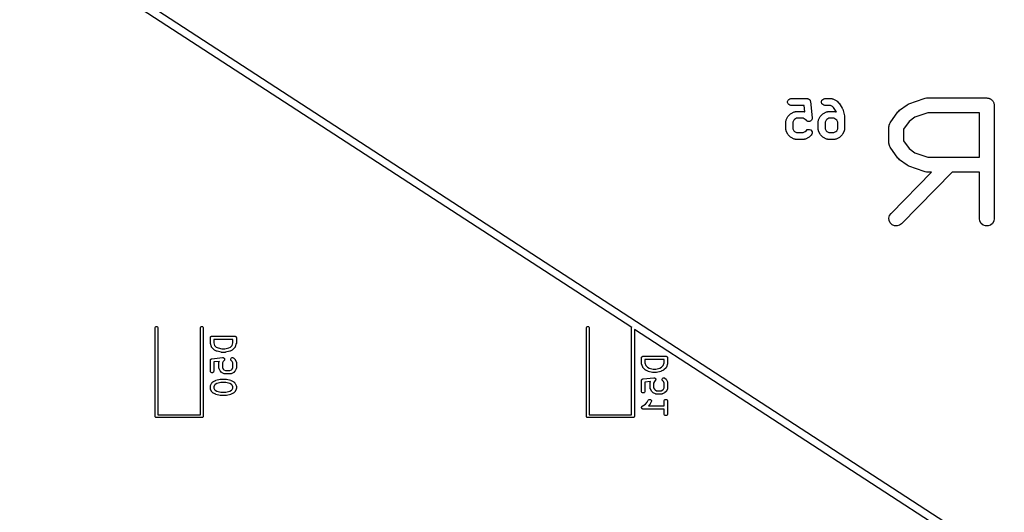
# Model space of a CAD drawing. Extents: x 48 to 353, y -143 to -50.
# Tile 41 of 70: x 176 to 220, y -121 to -99. Entities that reach past the tile are written whole.
import ezdxf

# ---------------------------------------------------------------- set-up
doc = ezdxf.new("R2010")
doc.units = 0
doc.header["$MEASUREMENT"] = 0
doc.layers.add('BLACK', color=7, linetype='CONTINUOUS')

msp = doc.modelspace()

# ---------------------------------------------------------------- linework, layer by layer
at = {"layer": 'Black'}
for p, q in [((203.348, -112.642), (176.23, -95.0478)), ((176.762, -94.9756), (235.575, -133.135)), ((210.236, -102.658), (210.254, -102.609)), ((210.254, -102.609), (210.287, -102.569)), ((210.287, -102.569), (210.332, -102.543)), ((210.332, -102.543), (210.384, -102.534)), ((210.384, -102.534), (211.098, -102.534)), ((211.098, -102.534), (211.103, -102.535)), ((211.103, -102.535), (211.109, -102.534)), ((211.109, -102.534), (211.129, -102.539)), ((211.129, -102.539), (211.149, -102.543)), ((211.149, -102.543), (211.154, -102.545)), ((211.154, -102.545), (211.16, -102.547)), ((211.16, -102.547), (211.177, -102.558)), ((211.177, -102.558), (211.194, -102.569)), ((211.194, -102.569), (211.198, -102.573)), ((211.198, -102.573), (211.203, -102.576)), ((211.203, -102.576), (211.215, -102.593)), ((211.215, -102.593), (211.228, -102.609)), ((211.228, -102.609), (211.23, -102.614)), ((211.23, -102.614), (211.233, -102.618)), ((211.233, -102.618), (211.239, -102.638)), ((211.239, -102.638), (211.246, -102.658)), ((211.736, -102.658), (211.754, -102.609)), ((211.754, -102.609), (211.787, -102.569)), ((211.787, -102.569), (211.832, -102.543)), ((211.832, -102.543), (211.884, -102.534)), ((211.884, -102.534), (212.169, -102.534)), ((212.169, -102.534), (212.178, -102.535)), ((212.178, -102.535), (212.186, -102.535)), ((212.186, -102.535), (212.203, -102.54)), ((212.203, -102.54), (212.221, -102.543)), ((212.221, -102.543), (212.228, -102.547)), ((212.228, -102.547), (212.236, -102.549)), ((212.236, -102.549), (212.379, -102.621)), ((212.379, -102.621), (212.399, -102.635)), ((212.399, -102.635), (212.418, -102.649)), ((212.418, -102.649), (212.49, -102.72)), ((215.595, -102.763), (216.262, -102.525)), ((216.262, -102.525), (216.316, -102.515)), ((216.316, -102.515), (216.371, -102.506)), ((216.371, -102.506), (219.037, -102.506)), ((219.037, -102.506), (219.065, -102.511)), ((219.065, -102.511), (219.094, -102.511)), ((219.094, -102.511), (219.121, -102.52)), ((219.121, -102.52), (219.149, -102.525)), ((219.149, -102.525), (219.173, -102.539)), ((219.173, -102.539), (219.2, -102.549)), ((219.2, -102.549), (219.222, -102.567)), ((219.222, -102.567), (219.246, -102.582)), ((219.246, -102.582), (219.265, -102.603)), ((219.265, -102.603), (219.286, -102.622)), ((219.286, -102.622), (219.301, -102.646)), ((219.301, -102.646), (219.319, -102.668)), ((210.236, -102.71), (210.236, -102.658)), ((210.254, -102.759), (210.236, -102.71)), ((210.287, -102.798), (210.254, -102.759)), ((210.332, -102.825), (210.287, -102.798)), ((210.384, -102.834), (210.332, -102.825)), ((210.962, -102.834), (210.384, -102.834)), ((210.99, -103.111), (210.962, -102.834)), ((211.246, -102.658), (211.246, -102.663)), ((211.246, -102.663), (211.247, -102.669)), ((211.247, -102.669), (211.319, -103.383)), ((211.736, -102.71), (211.736, -102.658)), ((211.754, -102.759), (211.736, -102.71)), ((211.787, -102.798), (211.754, -102.759)), ((211.832, -102.825), (211.787, -102.798)), ((211.884, -102.834), (211.832, -102.825)), ((212.134, -102.834), (211.884, -102.834)), ((212.223, -102.878), (212.134, -102.834)), ((212.267, -102.922), (212.223, -102.878)), ((212.387, -103.102), (212.267, -102.922)), ((212.49, -102.72), (212.498, -102.733)), ((212.498, -102.733), (212.508, -102.743)), ((212.508, -102.743), (212.651, -102.958)), ((212.651, -102.958), (212.662, -102.981)), ((212.662, -102.981), (212.672, -103.004)), ((212.672, -103.004), (212.743, -103.29)), ((215.105, -103.12), (215.143, -103.082)), ((215.143, -103.082), (215.182, -103.042)), ((215.182, -103.042), (215.515, -102.804)), ((215.515, -102.804), (215.556, -102.785)), ((215.556, -102.785), (215.595, -102.763)), ((219.319, -102.668), (219.329, -102.695)), ((219.329, -102.695), (219.343, -102.719)), ((219.343, -102.719), (219.348, -102.747)), ((219.348, -102.747), (219.358, -102.774)), ((219.358, -102.774), (219.358, -102.803)), ((219.358, -102.803), (219.362, -102.831)), ((219.362, -102.831), (219.362, -107.831)), ((210.163, -103.524), (210.168, -103.507)), ((210.168, -103.507), (210.171, -103.489)), ((210.171, -103.489), (210.176, -103.482)), ((210.176, -103.482), (210.178, -103.474)), ((210.178, -103.474), (210.249, -103.331)), ((210.249, -103.331), (210.264, -103.311)), ((210.264, -103.311), (210.278, -103.292)), ((210.278, -103.292), (210.349, -103.22)), ((210.349, -103.22), (210.369, -103.207)), ((210.369, -103.207), (210.388, -103.192)), ((210.388, -103.192), (210.531, -103.121)), ((210.507, -103.487), (210.462, -103.576)), ((210.544, -103.45), (210.507, -103.487)), ((210.531, -103.121), (210.539, -103.118)), ((210.539, -103.118), (210.547, -103.114)), ((210.633, -103.405), (210.544, -103.45)), ((210.547, -103.114), (210.564, -103.111)), ((210.564, -103.111), (210.581, -103.106)), ((210.581, -103.106), (210.589, -103.107)), ((210.589, -103.107), (210.598, -103.105)), ((210.598, -103.105), (210.955, -103.105)), ((210.92, -103.405), (210.633, -103.405)), ((211.009, -103.45), (210.92, -103.405)), ((210.955, -103.105), (210.964, -103.107)), ((210.964, -103.107), (210.972, -103.106)), ((210.972, -103.106), (210.989, -103.111)), ((210.989, -103.111), (210.99, -103.111)), ((211.063, -103.504), (211.009, -103.45)), ((211.064, -103.504), (211.063, -103.504)), ((211.065, -103.505), (211.064, -103.504)), ((211.085, -103.519), (211.065, -103.505)), ((211.106, -103.534), (211.085, -103.519)), ((211.255, -103.521), (211.233, -103.531)), ((211.256, -103.52), (211.255, -103.521)), ((211.257, -103.52), (211.256, -103.52)), ((211.274, -103.502), (211.257, -103.52)), ((211.292, -103.484), (211.274, -103.502)), ((211.293, -103.483), (211.292, -103.484)), ((211.304, -103.459), (211.293, -103.482)), ((211.293, -103.482), (211.293, -103.483)), ((211.314, -103.437), (211.304, -103.459)), ((211.315, -103.435), (211.314, -103.436)), ((211.314, -103.436), (211.314, -103.437)), ((211.317, -103.41), (211.315, -103.435)), ((211.319, -103.385), (211.317, -103.41)), ((211.319, -103.383), (211.318, -103.384)), ((211.318, -103.384), (211.319, -103.385)), ((211.592, -103.524), (211.597, -103.507)), ((211.597, -103.507), (211.6, -103.489)), ((211.6, -103.489), (211.604, -103.482)), ((211.604, -103.482), (211.607, -103.474)), ((211.607, -103.474), (211.678, -103.331)), ((211.678, -103.331), (211.692, -103.311)), ((211.692, -103.311), (211.706, -103.292)), ((211.706, -103.292), (211.778, -103.22)), ((211.778, -103.22), (211.797, -103.207)), ((211.797, -103.207), (211.816, -103.192)), ((211.816, -103.192), (211.959, -103.121)), ((211.935, -103.487), (211.891, -103.576)), ((211.972, -103.45), (211.935, -103.487)), ((211.959, -103.121), (211.968, -103.118)), ((211.968, -103.118), (211.975, -103.114)), ((212.062, -103.405), (211.972, -103.45)), ((211.975, -103.114), (211.992, -103.111)), ((211.992, -103.111), (212.009, -103.106)), ((212.009, -103.106), (212.018, -103.107)), ((212.018, -103.107), (212.026, -103.105)), ((212.026, -103.105), (212.312, -103.105)), ((212.277, -103.405), (212.062, -103.405)), ((212.366, -103.45), (212.277, -103.405)), ((212.312, -103.105), (212.321, -103.107)), ((212.321, -103.107), (212.329, -103.106)), ((212.329, -103.106), (212.346, -103.111)), ((212.346, -103.111), (212.363, -103.114)), ((212.363, -103.114), (212.371, -103.118)), ((212.403, -103.487), (212.366, -103.45)), ((212.371, -103.118), (212.379, -103.121)), ((212.379, -103.121), (212.394, -103.128)), ((212.394, -103.128), (212.387, -103.102)), ((212.448, -103.576), (212.403, -103.487)), ((212.743, -103.29), (212.745, -103.308)), ((212.745, -103.308), (212.748, -103.326)), ((212.748, -103.326), (212.748, -103.898)), ((214.771, -103.597), (215.105, -103.12)), ((215.856, -103.36), (215.605, -103.539)), ((216.427, -103.156), (215.856, -103.36)), ((218.712, -103.156), (216.427, -103.156)), ((218.712, -105.125), (218.712, -103.156)), ((210.162, -103.541), (210.164, -103.532)), ((210.162, -103.898), (210.162, -103.541)), ((210.164, -103.906), (210.162, -103.898)), ((210.164, -103.532), (210.163, -103.524)), ((210.163, -103.915), (210.164, -103.906)), ((210.168, -103.932), (210.163, -103.915)), ((210.171, -103.949), (210.168, -103.932)), ((210.176, -103.957), (210.171, -103.949)), ((210.178, -103.965), (210.176, -103.957)), ((210.462, -103.576), (210.462, -103.862)), ((210.462, -103.862), (210.507, -103.952)), ((210.507, -103.952), (210.544, -103.989)), ((211.009, -103.989), (211.063, -103.935)), ((211.063, -103.935), (211.106, -103.905)), ((211.107, -103.534), (211.106, -103.534)), ((211.106, -103.905), (211.156, -103.891)), ((211.108, -103.535), (211.107, -103.534)), ((211.132, -103.541), (211.108, -103.535)), ((211.156, -103.547), (211.132, -103.541)), ((211.157, -103.547), (211.156, -103.547)), ((211.156, -103.891), (211.208, -103.896)), ((211.158, -103.547), (211.157, -103.547)), ((211.183, -103.545), (211.158, -103.547)), ((211.208, -103.543), (211.183, -103.545)), ((211.209, -103.542), (211.208, -103.543)), ((211.208, -103.896), (211.255, -103.918)), ((211.21, -103.542), (211.209, -103.542)), ((211.233, -103.531), (211.21, -103.542)), ((211.255, -103.918), (211.292, -103.955)), ((211.292, -103.955), (211.314, -104.002)), ((211.591, -103.541), (211.592, -103.532)), ((211.591, -103.898), (211.591, -103.541)), ((211.592, -103.906), (211.591, -103.898)), ((211.592, -103.532), (211.592, -103.524)), ((211.592, -103.915), (211.592, -103.906)), ((211.597, -103.932), (211.592, -103.915)), ((211.6, -103.949), (211.597, -103.932)), ((211.604, -103.957), (211.6, -103.949)), ((211.607, -103.965), (211.604, -103.957)), ((211.891, -103.576), (211.891, -103.862)), ((211.891, -103.862), (211.935, -103.952)), ((211.935, -103.952), (211.972, -103.989)), ((212.366, -103.989), (212.403, -103.952)), ((212.403, -103.952), (212.448, -103.862)), ((212.448, -103.862), (212.448, -103.576)), ((212.734, -103.957), (212.732, -103.965)), ((212.739, -103.949), (212.734, -103.957)), ((212.742, -103.932), (212.739, -103.949)), ((212.747, -103.915), (212.742, -103.932)), ((212.748, -103.898), (212.746, -103.906)), ((212.746, -103.906), (212.747, -103.915)), ((214.712, -103.783), (214.72, -103.741)), ((214.712, -104.497), (214.712, -103.783)), ((214.72, -103.741), (214.724, -103.699)), ((214.724, -103.699), (214.73, -103.686)), ((214.73, -103.686), (214.732, -103.672)), ((214.732, -103.672), (214.753, -103.635)), ((214.753, -103.635), (214.771, -103.597)), ((215.605, -103.539), (215.362, -103.885)), ((215.362, -103.885), (215.362, -104.395)), ((210.249, -104.108), (210.178, -103.965)), ((210.264, -104.127), (210.249, -104.108)), ((210.278, -104.147), (210.264, -104.127)), ((210.349, -104.218), (210.278, -104.147)), ((210.369, -104.232), (210.349, -104.218)), ((210.388, -104.246), (210.369, -104.232)), ((210.531, -104.318), (210.388, -104.246)), ((210.539, -104.32), (210.531, -104.318)), ((210.547, -104.325), (210.539, -104.32)), ((210.544, -103.989), (210.633, -104.034)), ((210.564, -104.328), (210.547, -104.325)), ((210.581, -104.333), (210.564, -104.328)), ((210.589, -104.332), (210.581, -104.333)), ((210.598, -104.334), (210.589, -104.332)), ((210.955, -104.334), (210.598, -104.334)), ((210.633, -104.034), (210.92, -104.034)), ((210.92, -104.034), (211.009, -103.989)), ((210.964, -104.332), (210.955, -104.334)), ((210.972, -104.333), (210.964, -104.332)), ((210.989, -104.328), (210.972, -104.333)), ((211.006, -104.325), (210.989, -104.328)), ((211.014, -104.32), (211.006, -104.325)), ((211.022, -104.318), (211.014, -104.32)), ((211.165, -104.246), (211.022, -104.318)), ((211.184, -104.232), (211.165, -104.246)), ((211.204, -104.218), (211.184, -104.232)), ((211.275, -104.147), (211.204, -104.218)), ((211.305, -104.104), (211.275, -104.147)), ((211.319, -104.054), (211.305, -104.104)), ((211.314, -104.002), (211.319, -104.054)), ((211.678, -104.108), (211.607, -103.965)), ((211.692, -104.127), (211.678, -104.108)), ((211.706, -104.147), (211.692, -104.127)), ((211.778, -104.218), (211.706, -104.147)), ((211.797, -104.232), (211.778, -104.218)), ((211.816, -104.246), (211.797, -104.232)), ((211.959, -104.318), (211.816, -104.246)), ((211.968, -104.32), (211.959, -104.318)), ((211.975, -104.325), (211.968, -104.32)), ((211.972, -103.989), (212.062, -104.034)), ((211.992, -104.328), (211.975, -104.325)), ((212.009, -104.333), (211.992, -104.328)), ((212.018, -104.332), (212.009, -104.333)), ((212.026, -104.334), (212.018, -104.332)), ((212.312, -104.334), (212.026, -104.334)), ((212.062, -104.034), (212.277, -104.034)), ((212.277, -104.034), (212.366, -103.989)), ((212.321, -104.332), (212.312, -104.334)), ((212.329, -104.333), (212.321, -104.332)), ((212.346, -104.328), (212.329, -104.333)), ((212.363, -104.325), (212.346, -104.328)), ((212.371, -104.32), (212.363, -104.325)), ((212.379, -104.318), (212.371, -104.32)), ((212.522, -104.246), (212.379, -104.318)), ((212.541, -104.232), (212.522, -104.246)), ((212.561, -104.218), (212.541, -104.232)), ((212.632, -104.147), (212.561, -104.218)), ((212.646, -104.127), (212.632, -104.147)), ((212.661, -104.108), (212.646, -104.127)), ((212.732, -103.965), (212.661, -104.108)), ((214.72, -104.539), (214.712, -104.497)), ((214.724, -104.581), (214.72, -104.539)), ((214.73, -104.594), (214.724, -104.581)), ((214.732, -104.608), (214.73, -104.594)), ((214.753, -104.645), (214.732, -104.608)), ((214.771, -104.684), (214.753, -104.645)), ((215.105, -105.16), (214.771, -104.684)), ((215.362, -104.395), (215.605, -104.741)), ((215.605, -104.741), (215.856, -104.921)), ((215.143, -105.199), (215.105, -105.16)), ((215.182, -105.238), (215.143, -105.199)), ((215.515, -105.476), (215.182, -105.238)), ((215.856, -104.921), (216.427, -105.125)), ((216.427, -105.125), (218.712, -105.125)), ((215.556, -105.495), (215.515, -105.476)), ((215.595, -105.518), (215.556, -105.495)), ((216.262, -105.756), (215.595, -105.518)), ((214.805, -107.603), (216.597, -105.775)), ((217.507, -105.775), (215.27, -108.058)), ((216.316, -105.765), (216.262, -105.756)), ((216.371, -105.775), (216.316, -105.765)), ((216.597, -105.775), (216.371, -105.775)), ((218.712, -105.775), (217.507, -105.775)), ((218.712, -107.831), (218.712, -105.775)), ((214.713, -107.806), (214.742, -107.696)), ((214.724, -107.918), (214.713, -107.806)), ((214.742, -107.696), (214.805, -107.603)), ((218.732, -107.942), (218.712, -107.831)), ((219.362, -107.831), (219.343, -107.942)), ((214.773, -108.02), (214.724, -107.918)), ((214.854, -108.099), (214.773, -108.02)), ((214.957, -108.145), (214.854, -108.099)), ((215.069, -108.154), (214.957, -108.145)), ((215.178, -108.124), (215.069, -108.154)), ((215.27, -108.058), (215.178, -108.124)), ((218.789, -108.04), (218.732, -107.942)), ((218.875, -108.112), (218.789, -108.04)), ((218.981, -108.151), (218.875, -108.112)), ((219.094, -108.151), (218.981, -108.151)), ((219.2, -108.112), (219.094, -108.151)), ((219.286, -108.04), (219.2, -108.112)), ((219.343, -107.942), (219.286, -108.04)), ((182.296, -112.65), (182.3, -112.629)), ((182.296, -116.55), (182.296, -112.65)), ((182.3, -112.629), (182.31, -112.611)), ((182.31, -112.611), (182.326, -112.598)), ((182.326, -112.598), (182.346, -112.591)), ((182.346, -112.591), (182.367, -112.591)), ((182.367, -112.591), (182.386, -112.598)), ((182.386, -112.598), (182.402, -112.611)), ((182.402, -112.611), (182.413, -112.629)), ((182.413, -112.629), (182.416, -112.65)), ((182.416, -112.65), (182.416, -116.49)), ((184.296, -112.65), (184.3, -112.629)), ((184.296, -116.49), (184.296, -112.65)), ((184.3, -112.629), (184.31, -112.611)), ((184.31, -112.611), (184.326, -112.598)), ((184.326, -112.598), (184.346, -112.591)), ((184.346, -112.591), (184.367, -112.591)), ((184.367, -112.591), (184.386, -112.598)), ((184.386, -112.598), (184.402, -112.611)), ((184.402, -112.611), (184.413, -112.629)), ((184.413, -112.629), (184.416, -112.65)), ((184.416, -112.65), (184.416, -116.55)), ((201.346, -112.65), (201.35, -112.629)), ((201.346, -116.55), (201.346, -112.65)), ((201.35, -112.629), (201.36, -112.611)), ((201.36, -112.611), (201.376, -112.598)), ((201.376, -112.598), (201.396, -112.591)), ((201.396, -112.591), (201.417, -112.591)), ((201.417, -112.591), (201.436, -112.598)), ((201.436, -112.598), (201.452, -112.611)), ((201.452, -112.611), (201.463, -112.629)), ((201.463, -112.629), (201.466, -112.65)), ((201.466, -112.65), (201.466, -116.49)), ((203.346, -112.65), (203.348, -112.642)), ((203.346, -116.49), (203.346, -112.65)), ((184.734, -113.086), (184.735, -113.079)), ((184.734, -113.324), (184.734, -113.086)), ((184.735, -113.073), (184.737, -113.067)), ((184.735, -113.079), (184.735, -113.073)), ((184.737, -113.067), (184.738, -113.06)), ((184.738, -113.06), (184.741, -113.054)), ((184.741, -113.054), (184.744, -113.048)), ((184.744, -113.048), (184.748, -113.043)), ((184.748, -113.043), (184.751, -113.038)), ((184.751, -113.038), (184.756, -113.033)), ((184.756, -113.033), (184.76, -113.028)), ((184.76, -113.028), (184.766, -113.025)), ((184.766, -113.025), (184.771, -113.021)), ((184.771, -113.021), (184.777, -113.019)), ((184.777, -113.019), (184.783, -113.015)), ((184.783, -113.015), (184.789, -113.014)), ((184.789, -113.014), (184.796, -113.012)), ((184.796, -113.012), (184.802, -113.012)), ((184.802, -113.012), (184.809, -113.011)), ((184.809, -113.011), (185.809, -113.011)), ((185.809, -113.011), (185.815, -113.012)), ((185.815, -113.012), (185.822, -113.012)), ((185.822, -113.012), (185.828, -113.014)), ((185.828, -113.014), (185.834, -113.015)), ((185.834, -113.015), (185.84, -113.019)), ((185.84, -113.019), (185.846, -113.021)), ((185.846, -113.021), (185.851, -113.025)), ((185.851, -113.025), (185.857, -113.028)), ((185.857, -113.028), (185.861, -113.033)), ((185.861, -113.033), (185.866, -113.038)), ((185.866, -113.038), (185.869, -113.043)), ((185.869, -113.043), (185.874, -113.048)), ((185.874, -113.048), (185.876, -113.054)), ((185.876, -113.054), (185.879, -113.06)), ((185.879, -113.06), (185.88, -113.067)), ((185.88, -113.067), (185.882, -113.073)), ((185.882, -113.073), (185.882, -113.079)), ((185.882, -113.079), (185.884, -113.086)), ((185.884, -113.086), (185.884, -113.324)), ((234.803, -133.051), (203.466, -112.719)), ((203.466, -112.719), (203.466, -116.55)), ((184.736, -113.336), (184.734, -113.324)), ((184.737, -113.348), (184.736, -113.336)), ((184.785, -113.49), (184.737, -113.348)), ((184.787, -113.494), (184.785, -113.49)), ((184.788, -113.498), (184.787, -113.494)), ((184.793, -113.506), (184.788, -113.498)), ((184.798, -113.513), (184.793, -113.506)), ((184.801, -113.516), (184.798, -113.513)), ((184.803, -113.52), (184.801, -113.516)), ((184.898, -113.615), (184.803, -113.52)), ((184.884, -113.161), (184.884, -113.312)), ((185.734, -113.161), (184.884, -113.161)), ((184.884, -113.312), (184.922, -113.426)), ((184.922, -113.426), (184.996, -113.5)), ((184.996, -113.5), (185.073, -113.539)), ((185.544, -113.539), (185.621, -113.5)), ((185.621, -113.5), (185.695, -113.426)), ((185.695, -113.426), (185.734, -113.312)), ((185.814, -113.52), (185.719, -113.615)), ((185.734, -113.312), (185.734, -113.161)), ((185.817, -113.516), (185.814, -113.52)), ((185.82, -113.513), (185.817, -113.516)), ((185.824, -113.506), (185.82, -113.513)), ((185.829, -113.498), (185.824, -113.506)), ((185.83, -113.494), (185.829, -113.498)), ((185.832, -113.49), (185.83, -113.494)), ((185.88, -113.348), (185.832, -113.49)), ((185.882, -113.336), (185.88, -113.348)), ((185.884, -113.324), (185.882, -113.336)), ((184.908, -113.622), (184.898, -113.615)), ((184.918, -113.629), (184.908, -113.622)), ((185.013, -113.677), (184.918, -113.629)), ((185.021, -113.679), (185.013, -113.677)), ((185.029, -113.682), (185.021, -113.679)), ((185.219, -113.73), (185.029, -113.682)), ((185.073, -113.539), (185.246, -113.582)), ((185.228, -113.731), (185.219, -113.73)), ((185.237, -113.732), (185.228, -113.731)), ((185.38, -113.732), (185.237, -113.732)), ((185.246, -113.582), (185.371, -113.582)), ((185.371, -113.582), (185.544, -113.539)), ((185.389, -113.731), (185.38, -113.732)), ((185.398, -113.73), (185.389, -113.731)), ((185.589, -113.682), (185.398, -113.73)), ((185.596, -113.679), (185.589, -113.682)), ((185.604, -113.677), (185.596, -113.679)), ((185.699, -113.629), (185.604, -113.677)), ((185.709, -113.622), (185.699, -113.629)), ((185.719, -113.615), (185.709, -113.622)), ((203.785, -113.962), (203.787, -113.956)), ((203.785, -113.968), (203.785, -113.962)), ((203.787, -113.956), (203.788, -113.949)), ((203.788, -113.949), (203.791, -113.943)), ((203.791, -113.943), (203.794, -113.937)), ((203.794, -113.937), (203.798, -113.932)), ((203.798, -113.932), (203.801, -113.927)), ((203.801, -113.927), (203.806, -113.922)), ((203.806, -113.922), (203.81, -113.917)), ((203.81, -113.917), (203.816, -113.914)), ((203.816, -113.914), (203.821, -113.91)), ((203.821, -113.91), (203.827, -113.908)), ((203.827, -113.908), (203.833, -113.904)), ((203.833, -113.904), (203.839, -113.903)), ((203.839, -113.903), (203.846, -113.901)), ((203.846, -113.901), (203.852, -113.901)), ((203.852, -113.901), (203.859, -113.9)), ((203.859, -113.9), (204.859, -113.9)), ((204.859, -113.9), (204.865, -113.901)), ((204.865, -113.901), (204.872, -113.901)), ((204.872, -113.901), (204.878, -113.903)), ((204.878, -113.903), (204.884, -113.904)), ((204.884, -113.904), (204.89, -113.908)), ((204.89, -113.908), (204.896, -113.91)), ((204.896, -113.91), (204.901, -113.914)), ((204.901, -113.914), (204.907, -113.917)), ((204.907, -113.917), (204.911, -113.922)), ((204.911, -113.922), (204.916, -113.927)), ((204.916, -113.927), (204.919, -113.932)), ((204.919, -113.932), (204.924, -113.937)), ((204.924, -113.937), (204.926, -113.943)), ((204.926, -113.943), (204.929, -113.949)), ((204.929, -113.949), (204.93, -113.956)), ((204.93, -113.956), (204.932, -113.962)), ((204.932, -113.962), (204.932, -113.968)), ((184.734, -114.08), (184.736, -114.07)), ((184.734, -114.083), (184.734, -114.08)), ((184.734, -114.086), (184.734, -114.083)), ((184.734, -114.562), (184.734, -114.086)), ((184.736, -114.07), (184.738, -114.06)), ((184.738, -114.06), (184.74, -114.058)), ((184.74, -114.055), (184.746, -114.046)), ((184.74, -114.058), (184.74, -114.055)), ((184.746, -114.046), (184.751, -114.038)), ((184.751, -114.038), (184.753, -114.036)), ((184.753, -114.036), (184.755, -114.033)), ((184.755, -114.033), (184.763, -114.027)), ((184.763, -114.027), (184.771, -114.021)), ((184.771, -114.021), (184.774, -114.02)), ((184.774, -114.02), (184.776, -114.018)), ((184.776, -114.018), (184.786, -114.015)), ((184.786, -114.015), (184.796, -114.012)), ((184.796, -114.012), (184.798, -114.012)), ((184.798, -114.012), (184.801, -114.011)), ((184.801, -114.011), (185.277, -113.963)), ((185.132, -114.129), (184.884, -114.154)), ((184.884, -114.154), (184.884, -114.562)), ((185.115, -114.172), (185.118, -114.164)), ((185.115, -114.177), (185.115, -114.172)), ((185.115, -114.181), (185.115, -114.177)), ((185.115, -114.419), (185.115, -114.181)), ((185.118, -114.164), (185.119, -114.155)), ((185.119, -114.155), (185.121, -114.152)), ((185.121, -114.152), (185.123, -114.147)), ((185.123, -114.147), (185.132, -114.129)), ((185.299, -114.13), (185.265, -114.199)), ((185.265, -114.199), (185.265, -114.401)), ((185.277, -113.963), (185.278, -113.964)), ((185.278, -113.964), (185.278, -113.963)), ((185.278, -113.963), (185.291, -113.964)), ((185.291, -113.964), (185.303, -113.965)), ((185.338, -114.091), (185.299, -114.13)), ((185.303, -113.965), (185.304, -113.966)), ((185.304, -113.966), (185.304, -113.966)), ((185.304, -113.966), (185.316, -113.971)), ((185.316, -113.971), (185.327, -113.976)), ((185.327, -113.976), (185.327, -113.976)), ((185.327, -113.976), (185.328, -113.977)), ((185.328, -113.977), (185.337, -113.986)), ((185.337, -113.986), (185.346, -113.994)), ((185.339, -114.09), (185.338, -114.091)), ((185.338, -114.091), (185.338, -114.091)), ((185.346, -114.08), (185.339, -114.09)), ((185.346, -113.994), (185.346, -113.995)), ((185.346, -113.995), (185.346, -113.995)), ((185.346, -113.995), (185.352, -114.006)), ((185.353, -114.07), (185.346, -114.08)), ((185.352, -114.006), (185.357, -114.018)), ((185.356, -114.057), (185.353, -114.069)), ((185.353, -114.069), (185.353, -114.069)), ((185.353, -114.069), (185.353, -114.07)), ((185.36, -114.045), (185.356, -114.057)), ((185.357, -114.018), (185.357, -114.018)), ((185.357, -114.018), (185.357, -114.019)), ((185.357, -114.019), (185.358, -114.031)), ((185.358, -114.031), (185.36, -114.044)), ((185.36, -114.044), (185.359, -114.044)), ((185.359, -114.044), (185.36, -114.045)), ((185.639, -114.045), (185.641, -114.019)), ((185.645, -114.07), (185.639, -114.045)), ((185.641, -114.019), (185.652, -113.995)), ((185.66, -114.091), (185.645, -114.07)), ((185.652, -113.995), (185.67, -113.977)), ((185.699, -114.13), (185.66, -114.091)), ((185.67, -113.977), (185.694, -113.966)), ((185.694, -113.966), (185.72, -113.963)), ((185.734, -114.199), (185.699, -114.13)), ((185.72, -113.963), (185.745, -113.97)), ((185.734, -114.401), (185.734, -114.199)), ((185.745, -113.97), (185.766, -113.985)), ((185.766, -113.985), (185.814, -114.033)), ((185.814, -114.033), (185.821, -114.043)), ((185.821, -114.043), (185.828, -114.052)), ((185.828, -114.052), (185.876, -114.147)), ((185.876, -114.147), (185.877, -114.152)), ((185.877, -114.152), (185.879, -114.155)), ((185.879, -114.155), (185.881, -114.164)), ((185.881, -114.164), (185.883, -114.172)), ((185.883, -114.172), (185.883, -114.177)), ((185.883, -114.177), (185.884, -114.181)), ((185.884, -114.181), (185.884, -114.419)), ((203.784, -113.975), (203.785, -113.968)), ((203.784, -114.213), (203.784, -113.975)), ((203.786, -114.225), (203.784, -114.213)), ((203.787, -114.237), (203.786, -114.225)), ((203.835, -114.379), (203.787, -114.237)), ((203.837, -114.383), (203.835, -114.379)), ((203.838, -114.387), (203.837, -114.383)), ((203.843, -114.395), (203.838, -114.387)), ((203.848, -114.402), (203.843, -114.395)), ((203.934, -114.05), (203.934, -114.201)), ((204.784, -114.05), (203.934, -114.05)), ((203.934, -114.201), (203.972, -114.315)), ((203.972, -114.315), (204.046, -114.389)), ((204.046, -114.389), (204.123, -114.428)), ((204.594, -114.428), (204.671, -114.389)), ((204.671, -114.389), (204.745, -114.315)), ((204.745, -114.315), (204.784, -114.201)), ((204.784, -114.201), (204.784, -114.05)), ((204.874, -114.395), (204.87, -114.402)), ((204.879, -114.387), (204.874, -114.395)), ((204.88, -114.383), (204.879, -114.387)), ((204.882, -114.379), (204.88, -114.383)), ((204.93, -114.237), (204.882, -114.379)), ((204.932, -114.225), (204.93, -114.237)), ((204.932, -113.968), (204.934, -113.975)), ((204.934, -114.213), (204.932, -114.225)), ((204.934, -113.975), (204.934, -114.213)), ((184.738, -114.588), (184.734, -114.562)), ((184.751, -114.61), (184.738, -114.588)), ((184.771, -114.627), (184.751, -114.61)), ((184.796, -114.636), (184.771, -114.627)), ((184.822, -114.636), (184.796, -114.636)), ((184.846, -114.627), (184.822, -114.636)), ((184.866, -114.61), (184.846, -114.627)), ((184.879, -114.588), (184.866, -114.61)), ((184.884, -114.562), (184.879, -114.588)), ((185.115, -114.423), (185.115, -114.419)), ((185.115, -114.428), (185.115, -114.423)), ((185.118, -114.436), (185.115, -114.428)), ((185.119, -114.445), (185.118, -114.436)), ((185.121, -114.448), (185.119, -114.445)), ((185.123, -114.453), (185.121, -114.448)), ((185.17, -114.548), (185.123, -114.453)), ((185.177, -114.557), (185.17, -114.548)), ((185.184, -114.567), (185.177, -114.557)), ((185.232, -114.615), (185.184, -114.567)), ((185.242, -114.622), (185.232, -114.615)), ((185.251, -114.629), (185.242, -114.622)), ((185.347, -114.677), (185.251, -114.629)), ((185.265, -114.401), (185.299, -114.47)), ((185.299, -114.47), (185.329, -114.5)), ((185.329, -114.5), (185.398, -114.535)), ((185.351, -114.678), (185.347, -114.677)), ((185.354, -114.68), (185.351, -114.678)), ((185.363, -114.682), (185.354, -114.68)), ((185.371, -114.684), (185.363, -114.682)), ((185.376, -114.684), (185.371, -114.684)), ((185.38, -114.685), (185.376, -114.684)), ((185.618, -114.685), (185.38, -114.685)), ((185.398, -114.535), (185.6, -114.535)), ((185.6, -114.535), (185.669, -114.5)), ((185.622, -114.684), (185.618, -114.685)), ((185.627, -114.684), (185.622, -114.684)), ((185.635, -114.682), (185.627, -114.684)), ((185.644, -114.68), (185.635, -114.682)), ((185.648, -114.678), (185.644, -114.68)), ((185.652, -114.677), (185.648, -114.678)), ((185.747, -114.629), (185.652, -114.677)), ((185.669, -114.5), (185.699, -114.47)), ((185.699, -114.47), (185.734, -114.401)), ((185.757, -114.622), (185.747, -114.629)), ((185.766, -114.615), (185.757, -114.622)), ((185.814, -114.567), (185.766, -114.615)), ((185.821, -114.557), (185.814, -114.567)), ((185.828, -114.548), (185.821, -114.557)), ((185.876, -114.453), (185.828, -114.548)), ((185.877, -114.448), (185.876, -114.453)), ((185.879, -114.445), (185.877, -114.448)), ((185.881, -114.436), (185.879, -114.445)), ((185.883, -114.428), (185.881, -114.436)), ((185.884, -114.419), (185.883, -114.423)), ((185.883, -114.423), (185.883, -114.428)), ((203.851, -114.405), (203.848, -114.402)), ((203.853, -114.409), (203.851, -114.405)), ((203.948, -114.504), (203.853, -114.409)), ((203.958, -114.511), (203.948, -114.504)), ((203.968, -114.518), (203.958, -114.511)), ((204.063, -114.566), (203.968, -114.518)), ((204.071, -114.568), (204.063, -114.566)), ((204.079, -114.571), (204.071, -114.568)), ((204.269, -114.619), (204.079, -114.571)), ((204.123, -114.428), (204.296, -114.471)), ((204.278, -114.62), (204.269, -114.619)), ((204.287, -114.621), (204.278, -114.62)), ((204.43, -114.621), (204.287, -114.621)), ((204.296, -114.471), (204.421, -114.471)), ((204.421, -114.471), (204.594, -114.428)), ((204.439, -114.62), (204.43, -114.621)), ((204.448, -114.619), (204.439, -114.62)), ((204.639, -114.571), (204.448, -114.619)), ((204.646, -114.568), (204.639, -114.571)), ((204.654, -114.566), (204.646, -114.568)), ((204.749, -114.518), (204.654, -114.566)), ((204.759, -114.511), (204.749, -114.518)), ((204.769, -114.504), (204.759, -114.511)), ((204.864, -114.409), (204.769, -114.504)), ((204.867, -114.405), (204.864, -114.409)), ((204.87, -114.402), (204.867, -114.405)), ((184.734, -115.22), (184.737, -115.212)), ((184.734, -115.224), (184.734, -115.22)), ((184.734, -115.229), (184.734, -115.224)), ((184.734, -115.324), (184.734, -115.229)), ((184.737, -115.212), (184.738, -115.203)), ((184.738, -115.203), (184.74, -115.199)), ((184.74, -115.199), (184.742, -115.195)), ((184.742, -115.195), (184.789, -115.1)), ((184.789, -115.1), (184.796, -115.09)), ((184.796, -115.09), (184.803, -115.08)), ((184.803, -115.08), (184.851, -115.033)), ((184.851, -115.033), (184.861, -115.026)), ((184.861, -115.026), (184.87, -115.019)), ((184.87, -115.019), (184.966, -114.971)), ((184.918, -115.178), (184.884, -115.246)), ((184.884, -115.246), (184.884, -115.306)), ((184.948, -115.147), (184.918, -115.178)), ((185.025, -115.109), (184.948, -115.147)), ((184.966, -114.971), (184.973, -114.969)), ((184.973, -114.969), (184.981, -114.965)), ((184.981, -114.965), (185.171, -114.918)), ((185.199, -115.065), (185.025, -115.109)), ((185.171, -114.918), (185.181, -114.917)), ((185.181, -114.917), (185.19, -114.915)), ((185.19, -114.915), (185.428, -114.915)), ((185.418, -115.065), (185.199, -115.065)), ((185.592, -115.109), (185.418, -115.065)), ((185.428, -114.915), (185.437, -114.917)), ((185.437, -114.917), (185.446, -114.918)), ((185.446, -114.918), (185.636, -114.965)), ((185.669, -115.147), (185.592, -115.109)), ((185.636, -114.965), (185.644, -114.969)), ((185.644, -114.969), (185.652, -114.971)), ((185.652, -114.971), (185.747, -115.019)), ((185.699, -115.178), (185.669, -115.147)), ((185.734, -115.246), (185.699, -115.178)), ((185.734, -115.306), (185.734, -115.246)), ((185.747, -115.019), (185.757, -115.026)), ((185.757, -115.026), (185.766, -115.033)), ((185.766, -115.033), (185.814, -115.08)), ((185.814, -115.08), (185.821, -115.09)), ((185.821, -115.09), (185.828, -115.1)), ((185.828, -115.1), (185.876, -115.195)), ((185.876, -115.195), (185.877, -115.199)), ((185.877, -115.199), (185.879, -115.203)), ((185.879, -115.203), (185.881, -115.212)), ((185.881, -115.212), (185.883, -115.22)), ((185.883, -115.22), (185.883, -115.224)), ((185.883, -115.224), (185.884, -115.229)), ((185.884, -115.229), (185.884, -115.324)), ((203.784, -114.969), (203.786, -114.959)), ((203.784, -114.972), (203.784, -114.969)), ((203.784, -114.975), (203.784, -114.972)), ((203.784, -115.451), (203.784, -114.975)), ((203.786, -114.959), (203.788, -114.949)), ((203.788, -114.949), (203.79, -114.947)), ((203.79, -114.944), (203.796, -114.935)), ((203.79, -114.947), (203.79, -114.944)), ((203.796, -114.935), (203.801, -114.927)), ((203.801, -114.927), (203.803, -114.925)), ((203.803, -114.925), (203.805, -114.922)), ((203.805, -114.922), (203.813, -114.916)), ((203.813, -114.916), (203.821, -114.91)), ((203.821, -114.91), (203.824, -114.909)), ((203.824, -114.909), (203.826, -114.907)), ((203.826, -114.907), (203.836, -114.904)), ((203.836, -114.904), (203.846, -114.901)), ((203.846, -114.901), (203.848, -114.901)), ((203.848, -114.901), (203.851, -114.9)), ((203.851, -114.9), (204.327, -114.852)), ((204.182, -115.018), (203.934, -115.043)), ((203.934, -115.043), (203.934, -115.451)), ((204.165, -115.061), (204.168, -115.053)), ((204.165, -115.066), (204.165, -115.061)), ((204.165, -115.07), (204.165, -115.066)), ((204.165, -115.308), (204.165, -115.07)), ((204.168, -115.053), (204.169, -115.044)), ((204.169, -115.044), (204.171, -115.041)), ((204.171, -115.041), (204.173, -115.036)), ((204.173, -115.036), (204.182, -115.018)), ((204.349, -115.019), (204.315, -115.088)), ((204.315, -115.088), (204.315, -115.29)), ((204.327, -114.852), (204.328, -114.853)), ((204.328, -114.853), (204.328, -114.852)), ((204.328, -114.852), (204.341, -114.853)), ((204.341, -114.853), (204.353, -114.854)), ((204.388, -114.98), (204.349, -115.019)), ((204.353, -114.854), (204.354, -114.855)), ((204.354, -114.855), (204.354, -114.855)), ((204.354, -114.855), (204.366, -114.86)), ((204.366, -114.86), (204.377, -114.865)), ((204.377, -114.865), (204.377, -114.865)), ((204.377, -114.865), (204.378, -114.866)), ((204.378, -114.866), (204.387, -114.875)), ((204.387, -114.875), (204.396, -114.883)), ((204.389, -114.979), (204.388, -114.98)), ((204.388, -114.98), (204.388, -114.98)), ((204.396, -114.969), (204.389, -114.979)), ((204.396, -114.883), (204.396, -114.884)), ((204.396, -114.884), (204.396, -114.884)), ((204.396, -114.884), (204.402, -114.895)), ((204.403, -114.959), (204.396, -114.969)), ((204.402, -114.895), (204.407, -114.907)), ((204.406, -114.946), (204.403, -114.958)), ((204.403, -114.958), (204.403, -114.958)), ((204.403, -114.958), (204.403, -114.959)), ((204.41, -114.934), (204.406, -114.946)), ((204.407, -114.907), (204.407, -114.907)), ((204.407, -114.907), (204.407, -114.908)), ((204.407, -114.908), (204.408, -114.92)), ((204.408, -114.92), (204.41, -114.933)), ((204.41, -114.933), (204.409, -114.933)), ((204.409, -114.933), (204.41, -114.934)), ((204.689, -114.934), (204.691, -114.908)), ((204.695, -114.959), (204.689, -114.934)), ((204.691, -114.908), (204.702, -114.884)), ((204.71, -114.98), (204.695, -114.959)), ((204.702, -114.884), (204.72, -114.866)), ((204.749, -115.019), (204.71, -114.98)), ((204.72, -114.866), (204.744, -114.855)), ((204.744, -114.855), (204.77, -114.852)), ((204.784, -115.088), (204.749, -115.019)), ((204.77, -114.852), (204.795, -114.859)), ((204.784, -115.29), (204.784, -115.088)), ((204.795, -114.859), (204.816, -114.874)), ((204.816, -114.874), (204.864, -114.922)), ((204.864, -114.922), (204.871, -114.932)), ((204.871, -114.932), (204.878, -114.941)), ((204.878, -114.941), (204.926, -115.036)), ((204.926, -115.036), (204.927, -115.041)), ((204.927, -115.041), (204.929, -115.044)), ((204.929, -115.044), (204.931, -115.053)), ((204.931, -115.053), (204.933, -115.061)), ((204.933, -115.061), (204.933, -115.066)), ((204.933, -115.066), (204.934, -115.07)), ((204.934, -115.07), (204.934, -115.308)), ((184.734, -115.328), (184.734, -115.324)), ((184.734, -115.332), (184.734, -115.328)), ((184.737, -115.341), (184.734, -115.332)), ((184.738, -115.349), (184.737, -115.341)), ((184.74, -115.353), (184.738, -115.349)), ((184.742, -115.357), (184.74, -115.353)), ((184.789, -115.453), (184.742, -115.357)), ((184.796, -115.462), (184.789, -115.453)), ((184.803, -115.472), (184.796, -115.462)), ((184.851, -115.52), (184.803, -115.472)), ((184.861, -115.527), (184.851, -115.52)), ((184.87, -115.534), (184.861, -115.527)), ((184.966, -115.581), (184.87, -115.534)), ((184.884, -115.306), (184.918, -115.375)), ((184.918, -115.375), (184.948, -115.405)), ((184.948, -115.405), (185.025, -115.444)), ((184.973, -115.584), (184.966, -115.581)), ((184.981, -115.587), (184.973, -115.584)), ((185.171, -115.635), (184.981, -115.587)), ((185.025, -115.444), (185.199, -115.487)), ((185.181, -115.635), (185.171, -115.635)), ((185.19, -115.637), (185.181, -115.635)), ((185.428, -115.637), (185.19, -115.637)), ((185.199, -115.487), (185.418, -115.487)), ((185.418, -115.487), (185.592, -115.444)), ((185.437, -115.635), (185.428, -115.637)), ((185.446, -115.635), (185.437, -115.635)), ((185.636, -115.587), (185.446, -115.635)), ((185.592, -115.444), (185.669, -115.405)), ((185.644, -115.584), (185.636, -115.587)), ((185.652, -115.581), (185.644, -115.584)), ((185.747, -115.534), (185.652, -115.581)), ((185.669, -115.405), (185.699, -115.375)), ((185.699, -115.375), (185.734, -115.306)), ((185.757, -115.527), (185.747, -115.534)), ((185.766, -115.52), (185.757, -115.527)), ((185.814, -115.472), (185.766, -115.52)), ((185.821, -115.462), (185.814, -115.472)), ((185.828, -115.453), (185.821, -115.462)), ((185.876, -115.357), (185.828, -115.453)), ((185.877, -115.353), (185.876, -115.357)), ((185.879, -115.349), (185.877, -115.353)), ((185.881, -115.341), (185.879, -115.349)), ((185.883, -115.332), (185.881, -115.341)), ((185.884, -115.324), (185.883, -115.328)), ((185.883, -115.328), (185.883, -115.332)), ((203.788, -115.477), (203.784, -115.451)), ((203.801, -115.499), (203.788, -115.477)), ((203.821, -115.516), (203.801, -115.499)), ((203.846, -115.525), (203.821, -115.516)), ((203.872, -115.525), (203.846, -115.525)), ((203.896, -115.516), (203.872, -115.525)), ((203.916, -115.499), (203.896, -115.516)), ((203.929, -115.477), (203.916, -115.499)), ((203.934, -115.451), (203.929, -115.477)), ((204.165, -115.312), (204.165, -115.308)), ((204.165, -115.317), (204.165, -115.312)), ((204.168, -115.325), (204.165, -115.317)), ((204.169, -115.334), (204.168, -115.325)), ((204.171, -115.337), (204.169, -115.334)), ((204.173, -115.342), (204.171, -115.337)), ((204.22, -115.437), (204.173, -115.342)), ((204.227, -115.446), (204.22, -115.437)), ((204.234, -115.456), (204.227, -115.446)), ((204.282, -115.504), (204.234, -115.456)), ((204.292, -115.511), (204.282, -115.504)), ((204.301, -115.518), (204.292, -115.511)), ((204.397, -115.566), (204.301, -115.518)), ((204.315, -115.29), (204.349, -115.359)), ((204.349, -115.359), (204.379, -115.389)), ((204.379, -115.389), (204.448, -115.424)), ((204.401, -115.567), (204.397, -115.566)), ((204.404, -115.569), (204.401, -115.567)), ((204.413, -115.571), (204.404, -115.569)), ((204.421, -115.573), (204.413, -115.571)), ((204.426, -115.573), (204.421, -115.573)), ((204.43, -115.574), (204.426, -115.573)), ((204.668, -115.574), (204.43, -115.574)), ((204.448, -115.424), (204.65, -115.424)), ((204.65, -115.424), (204.719, -115.389)), ((204.672, -115.573), (204.668, -115.574)), ((204.677, -115.573), (204.672, -115.573)), ((204.685, -115.571), (204.677, -115.573)), ((204.694, -115.569), (204.685, -115.571)), ((204.698, -115.567), (204.694, -115.569)), ((204.702, -115.566), (204.698, -115.567)), ((204.797, -115.518), (204.702, -115.566)), ((204.719, -115.389), (204.749, -115.359)), ((204.749, -115.359), (204.784, -115.29)), ((204.807, -115.511), (204.797, -115.518)), ((204.816, -115.504), (204.807, -115.511)), ((204.864, -115.456), (204.816, -115.504)), ((204.871, -115.446), (204.864, -115.456)), ((204.878, -115.437), (204.871, -115.446)), ((204.926, -115.342), (204.878, -115.437)), ((204.927, -115.337), (204.926, -115.342)), ((204.929, -115.334), (204.927, -115.337)), ((204.931, -115.325), (204.929, -115.334)), ((204.933, -115.317), (204.931, -115.325)), ((204.934, -115.308), (204.933, -115.312)), ((204.933, -115.312), (204.933, -115.317)), ((203.787, -116.144), (203.791, -116.136)), ((203.791, -116.136), (203.794, -116.128)), ((203.794, -116.128), (203.796, -116.125)), ((203.796, -116.125), (203.798, -116.121)), ((203.798, -116.121), (203.805, -116.115)), ((203.805, -116.115), (203.81, -116.108)), ((203.81, -116.108), (203.814, -116.106)), ((203.814, -116.106), (203.817, -116.103)), ((203.817, -116.103), (203.954, -116.012)), ((203.954, -116.012), (204.035, -115.93)), ((204.035, -115.93), (204.077, -115.846)), ((204.077, -115.846), (204.093, -115.825)), ((204.15, -116.028), (204.087, -116.09)), ((204.087, -116.09), (204.784, -116.09)), ((204.093, -115.825), (204.115, -115.811)), ((204.115, -115.811), (204.14, -115.805)), ((204.14, -115.805), (204.166, -115.808)), ((204.157, -116.018), (204.15, -116.028)), ((204.164, -116.008), (204.157, -116.018)), ((204.211, -115.913), (204.164, -116.008)), ((204.166, -115.808), (204.189, -115.819)), ((204.189, -115.819), (204.207, -115.838)), ((204.207, -115.838), (204.217, -115.862)), ((204.219, -115.888), (204.211, -115.913)), ((204.217, -115.862), (204.219, -115.888)), ((204.784, -115.879), (204.788, -115.854)), ((204.784, -116.09), (204.784, -115.879)), ((204.788, -115.854), (204.801, -115.831)), ((204.801, -115.831), (204.821, -115.815)), ((204.821, -115.815), (204.846, -115.806)), ((204.846, -115.806), (204.872, -115.806)), ((204.872, -115.806), (204.896, -115.815)), ((204.896, -115.815), (204.916, -115.831)), ((204.916, -115.831), (204.929, -115.854)), ((204.929, -115.854), (204.934, -115.879)), ((204.934, -115.879), (204.934, -116.451)), ((182.297, -116.555), (182.296, -116.55)), ((182.297, -116.56), (182.297, -116.555)), ((182.299, -116.565), (182.297, -116.56)), ((182.3, -116.571), (182.299, -116.565)), ((182.302, -116.575), (182.3, -116.571)), ((182.416, -116.49), (184.296, -116.49)), ((184.413, -116.571), (184.41, -116.575)), ((184.414, -116.565), (184.413, -116.571)), ((184.415, -116.56), (184.414, -116.565)), ((184.416, -116.55), (184.415, -116.555)), ((184.415, -116.555), (184.415, -116.56)), ((201.347, -116.555), (201.346, -116.55)), ((201.347, -116.56), (201.347, -116.555)), ((201.349, -116.565), (201.347, -116.56)), ((201.35, -116.571), (201.349, -116.565)), ((201.352, -116.575), (201.35, -116.571)), ((201.466, -116.49), (203.346, -116.49)), ((203.463, -116.571), (203.46, -116.575)), ((203.464, -116.565), (203.463, -116.571)), ((203.465, -116.56), (203.464, -116.565)), ((203.466, -116.55), (203.465, -116.555)), ((203.465, -116.555), (203.465, -116.56)), ((203.784, -116.17), (203.785, -116.161)), ((203.785, -116.174), (203.784, -116.17)), ((203.785, -116.152), (203.786, -116.148)), ((203.785, -116.161), (203.785, -116.152)), ((203.785, -116.178), (203.785, -116.174)), ((203.788, -116.187), (203.785, -116.178)), ((203.786, -116.148), (203.787, -116.144)), ((203.79, -116.195), (203.788, -116.187)), ((203.792, -116.199), (203.79, -116.195)), ((203.794, -116.203), (203.792, -116.199)), ((203.799, -116.21), (203.794, -116.203)), ((203.804, -116.217), (203.799, -116.21)), ((203.808, -116.219), (203.804, -116.217)), ((203.81, -116.223), (203.808, -116.219)), ((203.818, -116.227), (203.81, -116.223)), ((203.825, -116.232), (203.818, -116.227)), ((203.829, -116.234), (203.825, -116.232)), ((203.833, -116.236), (203.829, -116.234)), ((203.842, -116.237), (203.833, -116.236)), ((203.85, -116.24), (203.842, -116.237)), ((203.855, -116.239), (203.85, -116.24)), ((203.859, -116.24), (203.855, -116.239)), ((204.784, -116.24), (203.859, -116.24)), ((204.784, -116.451), (204.784, -116.24)), ((204.788, -116.477), (204.784, -116.451)), ((204.801, -116.499), (204.788, -116.477)), ((204.821, -116.516), (204.801, -116.499)), ((204.846, -116.525), (204.821, -116.516)), ((204.872, -116.525), (204.846, -116.525)), ((204.896, -116.516), (204.872, -116.525)), ((204.916, -116.499), (204.896, -116.516)), ((204.929, -116.477), (204.916, -116.499)), ((204.934, -116.451), (204.929, -116.477)), ((182.304, -116.58), (182.302, -116.575)), ((182.308, -116.584), (182.304, -116.58)), ((182.31, -116.589), (182.308, -116.584)), ((182.314, -116.592), (182.31, -116.589)), ((182.318, -116.596), (182.314, -116.592)), ((182.322, -116.599), (182.318, -116.596)), ((182.326, -116.602), (182.322, -116.599)), ((182.331, -116.604), (182.326, -116.602)), ((182.336, -116.606), (182.331, -116.604)), ((182.341, -116.607), (182.336, -116.606)), ((182.346, -116.609), (182.341, -116.607)), ((182.351, -116.609), (182.346, -116.609)), ((182.356, -116.61), (182.351, -116.609)), ((184.356, -116.61), (182.356, -116.61)), ((184.361, -116.609), (184.356, -116.61)), ((184.367, -116.609), (184.361, -116.609)), ((184.372, -116.607), (184.367, -116.609)), ((184.377, -116.606), (184.372, -116.607)), ((184.381, -116.604), (184.377, -116.606)), ((184.386, -116.602), (184.381, -116.604)), ((184.39, -116.599), (184.386, -116.602)), ((184.395, -116.596), (184.39, -116.599)), ((184.398, -116.592), (184.395, -116.596)), ((184.402, -116.589), (184.398, -116.592)), ((184.405, -116.584), (184.402, -116.589)), ((184.408, -116.58), (184.405, -116.584)), ((184.41, -116.575), (184.408, -116.58)), ((201.354, -116.58), (201.352, -116.575)), ((201.358, -116.584), (201.354, -116.58)), ((201.36, -116.589), (201.358, -116.584)), ((201.364, -116.592), (201.36, -116.589)), ((201.368, -116.596), (201.364, -116.592)), ((201.372, -116.599), (201.368, -116.596)), ((201.376, -116.602), (201.372, -116.599)), ((201.381, -116.604), (201.376, -116.602)), ((201.386, -116.606), (201.381, -116.604)), ((201.391, -116.607), (201.386, -116.606)), ((201.396, -116.609), (201.391, -116.607)), ((201.401, -116.609), (201.396, -116.609)), ((201.406, -116.61), (201.401, -116.609)), ((203.406, -116.61), (201.406, -116.61)), ((203.411, -116.609), (203.406, -116.61)), ((203.417, -116.609), (203.411, -116.609)), ((203.422, -116.607), (203.417, -116.609)), ((203.427, -116.606), (203.422, -116.607)), ((203.431, -116.604), (203.427, -116.606)), ((203.436, -116.602), (203.431, -116.604)), ((203.44, -116.599), (203.436, -116.602)), ((203.445, -116.596), (203.44, -116.599)), ((203.448, -116.592), (203.445, -116.596)), ((203.452, -116.589), (203.448, -116.592)), ((203.455, -116.584), (203.452, -116.589)), ((203.458, -116.58), (203.455, -116.584)), ((203.46, -116.575), (203.458, -116.58))]:
    msp.add_line(p, q, dxfattribs=at)

doc.saveas('drawing.dxf')
